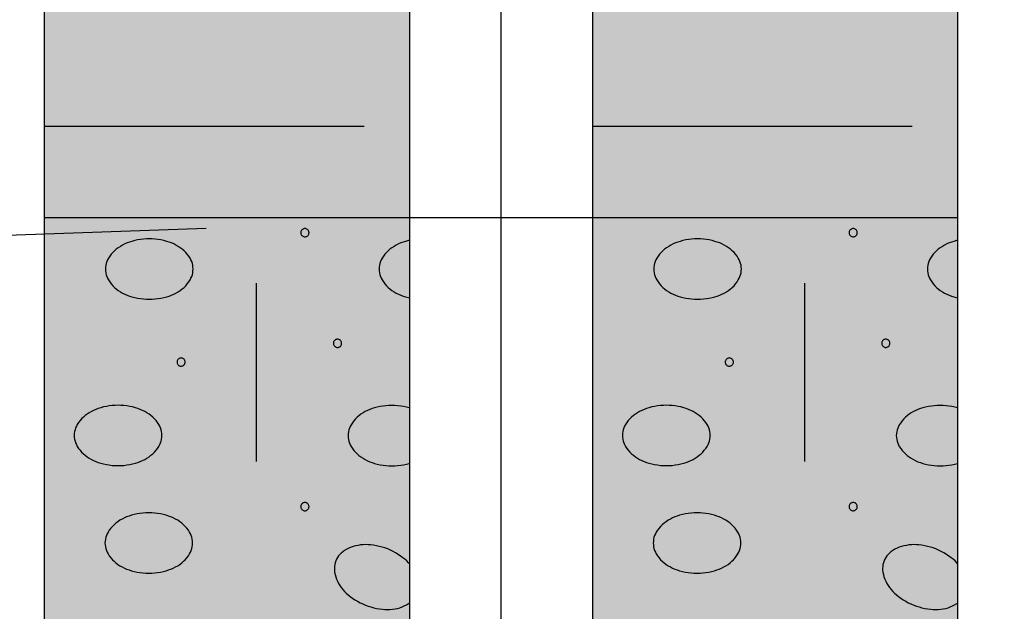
# Model space of a CAD drawing. Header units: metres. Extents: x -4.6 to 57.4, y 270.2 to 298.9.
# Tile 7 of 21: x 23.529 to 24.607, y 282.539 to 283.187. Entities that reach past the tile are written whole.
import ezdxf

# ---------------------------------------------------------------- set-up
doc = ezdxf.new("R2010")
doc.units = ezdxf.units.M
for name, pattern in [('ACAD_ISO02W100', [15, 12, -3]), ('DASH-DOT', [3.556, 1.524, -1.016, 0, -1.016]), ('SOLID', [0])]:
    doc.linetypes.add(name, pattern=pattern)
doc.layers.add('_GTC_rozhrani_geotypu', color=254, linetype='ACAD_ISO02W100')
doc.layers.add('_sonda_C-4', color=6, linetype='SOLID')

msp = doc.modelspace()

# ---------------------------------------------------------------- linework, layer by layer
at = {"layer": '_GTC_rozhrani_geotypu', "ltscale": 0.5, "flags": 128}
msp.add_lwpolyline([(17.8282, 282.0469), (19.1126, 282.4181), (19.9258, 282.5962), (20.9585, 282.7774), (21.8312, 282.8649), (22.5474, 282.9159), (24.0563, 282.97), (29.5277, 283.0343), (31.5002, 283.0574)], dxfattribs=at)
at = {"layer": '_sonda_C-4', "color": 7, "linetype": 'SOLID'}
for points in [[(23.5563, 284.57), (23.5563, 282.97)], [(23.9563, 282.97), (23.9563, 284.57)], [(24.1563, 284.57), (24.1563, 282.97)], [(24.5563, 282.97), (24.5563, 284.57)], [(23.5563, 283.07), (23.9063, 283.07)], [(24.1563, 283.07), (24.5063, 283.07)], [(23.5563, 282.97), (23.9563, 282.97)], [(23.5563, 282.97), (23.5563, 282.17)], [(23.5563, 282.97), (23.9563, 282.97)], [(23.9563, 282.17), (23.9563, 282.97)], [(23.9563, 282.97), (24.1563, 282.97)], [(23.9563, 282.97), (24.1563, 282.97)], [(24.1563, 282.97), (24.5563, 282.97)], [(24.1563, 282.97), (24.1563, 282.17)], [(24.1563, 282.97), (24.5563, 282.97)], [(24.5563, 282.17), (24.5563, 282.97)], [(23.8461, 282.9535), (23.846, 282.9542), (23.8458, 282.9549), (23.8456, 282.9555), (23.8452, 282.9561), (23.8447, 282.9566), (23.8442, 282.9571), (23.8436, 282.9575), (23.843, 282.9577), (23.8423, 282.9579), (23.8416, 282.958), (23.8409, 282.9579), (23.8402, 282.9578), (23.8396, 282.9575), (23.839, 282.9571), (23.8384, 282.9567), (23.8379, 282.9562), (23.8376, 282.9556), (23.8373, 282.9549), (23.8371, 282.9542), (23.8371, 282.9535), (23.8371, 282.9528), (23.8372, 282.9522), (23.8375, 282.9515), (23.8379, 282.9509), (23.8383, 282.9504), (23.8388, 282.9499), (23.8394, 282.9495), (23.8401, 282.9492), (23.8407, 282.949), (23.8414, 282.949), (23.8421, 282.949), (23.8428, 282.9492), (23.8435, 282.9494), (23.8441, 282.9498), (23.8446, 282.9502), (23.8451, 282.9507), (23.8455, 282.9513), (23.8458, 282.9519), (23.846, 282.9526), (23.8461, 282.9533), (23.8461, 282.9535)], [(24.4461, 282.9535), (24.446, 282.9542), (24.4458, 282.9549), (24.4456, 282.9555), (24.4452, 282.9561), (24.4447, 282.9566), (24.4442, 282.9571), (24.4436, 282.9575), (24.443, 282.9577), (24.4423, 282.9579), (24.4416, 282.958), (24.4409, 282.9579), (24.4402, 282.9578), (24.4396, 282.9575), (24.439, 282.9571), (24.4384, 282.9567), (24.4379, 282.9562), (24.4376, 282.9556), (24.4373, 282.9549), (24.4371, 282.9542), (24.4371, 282.9535), (24.4371, 282.9528), (24.4372, 282.9522), (24.4375, 282.9515), (24.4379, 282.9509), (24.4383, 282.9504), (24.4388, 282.9499), (24.4394, 282.9495), (24.4401, 282.9492), (24.4407, 282.949), (24.4414, 282.949), (24.4421, 282.949), (24.4428, 282.9492), (24.4435, 282.9494), (24.4441, 282.9498), (24.4446, 282.9502), (24.4451, 282.9507), (24.4455, 282.9513), (24.4458, 282.9519), (24.446, 282.9526), (24.4461, 282.9533), (24.4461, 282.9535)], [(23.6233, 282.9137), (23.6234, 282.9116), (23.6237, 282.9095), (23.6241, 282.9075), (23.6248, 282.9055), (23.6256, 282.9036), (23.6266, 282.9017), (23.6266, 282.9017), (23.628, 282.8995), (23.6296, 282.8974), (23.6314, 282.8954), (23.6332, 282.8936), (23.6352, 282.8919), (23.6373, 282.8903), (23.6373, 282.8903), (23.6397, 282.8888), (23.642, 282.8874), (23.6445, 282.8862), (23.647, 282.8851), (23.6496, 282.8841), (23.6522, 282.8833), (23.6522, 282.8833), (23.6553, 282.8825), (23.6585, 282.8818), (23.6617, 282.8813), (23.6648, 282.8809), (23.6681, 282.8807), (23.6713, 282.8806), (23.6713, 282.8806), (23.6745, 282.8807), (23.6777, 282.8809), (23.6809, 282.8813), (23.684, 282.8818), (23.6872, 282.8825), (23.6903, 282.8833), (23.6903, 282.8833), (23.6929, 282.8841), (23.6955, 282.8851), (23.698, 282.8862), (23.7005, 282.8874), (23.7029, 282.8888), (23.7052, 282.8903), (23.7052, 282.8903), (23.7073, 282.8919), (23.7093, 282.8936), (23.7112, 282.8954), (23.7129, 282.8974), (23.7145, 282.8995), (23.7159, 282.9017), (23.7159, 282.9017), (23.7169, 282.9036), (23.7177, 282.9055), (23.7184, 282.9075), (23.7189, 282.9095), (23.7191, 282.9116), (23.7192, 282.9137), (23.7191, 282.9158), (23.7189, 282.9178), (23.7184, 282.9199), (23.7177, 282.9218), (23.7169, 282.9238), (23.7159, 282.9256), (23.7159, 282.9256), (23.7145, 282.9278), (23.7129, 282.9299), (23.7112, 282.9319), (23.7093, 282.9337), (23.7073, 282.9354), (23.7052, 282.937), (23.7029, 282.9385), (23.7005, 282.9399), (23.698, 282.9411), (23.6955, 282.9422), (23.6929, 282.9432), (23.6903, 282.944), (23.6903, 282.944), (23.6872, 282.9448), (23.684, 282.9455), (23.6809, 282.946), (23.6777, 282.9464), (23.6745, 282.9466), (23.6713, 282.9467), (23.6713, 282.9467), (23.6681, 282.9466), (23.6648, 282.9464), (23.6617, 282.946), (23.6585, 282.9455), (23.6553, 282.9448), (23.6522, 282.944), (23.6522, 282.944), (23.6496, 282.9432), (23.647, 282.9422), (23.6445, 282.9411), (23.642, 282.9399), (23.6397, 282.9385), (23.6373, 282.937), (23.6352, 282.9354), (23.6332, 282.9337), (23.6314, 282.9319), (23.6296, 282.9299), (23.628, 282.9278), (23.6266, 282.9256), (23.6256, 282.9238), (23.6248, 282.9218), (23.6241, 282.9199), (23.6237, 282.9178), (23.6234, 282.9158), (23.6233, 282.9137), (23.6233, 282.9137)], [(23.9563, 282.9452), (23.9548, 282.9448), (23.9517, 282.944), (23.9491, 282.9432), (23.9465, 282.9422), (23.944, 282.9411), (23.9415, 282.9399), (23.9392, 282.9385), (23.9368, 282.937), (23.9347, 282.9354), (23.9327, 282.9337), (23.9309, 282.9319), (23.9291, 282.9299), (23.9275, 282.9278), (23.9261, 282.9256), (23.9251, 282.9238), (23.9243, 282.9218), (23.9236, 282.9199), (23.9232, 282.9178), (23.9229, 282.9158), (23.9228, 282.9137), (23.9229, 282.9116), (23.9232, 282.9095), (23.9236, 282.9075), (23.9243, 282.9055), (23.9251, 282.9036), (23.9261, 282.9017), (23.9261, 282.9017), (23.9275, 282.8995), (23.9291, 282.8974), (23.9309, 282.8954), (23.9327, 282.8936), (23.9347, 282.8919), (23.9368, 282.8903), (23.9368, 282.8903), (23.9392, 282.8888), (23.9415, 282.8874), (23.944, 282.8862), (23.9465, 282.8851), (23.9491, 282.8841), (23.9517, 282.8833), (23.9517, 282.8833), (23.9548, 282.8825), (23.9563, 282.8822)], [(23.9517, 282.944), (23.9517, 282.944)], [(24.2233, 282.9137), (24.2234, 282.9116), (24.2237, 282.9095), (24.2241, 282.9075), (24.2248, 282.9055), (24.2256, 282.9036), (24.2266, 282.9017), (24.2266, 282.9017), (24.228, 282.8995), (24.2296, 282.8974), (24.2314, 282.8954), (24.2332, 282.8936), (24.2352, 282.8919), (24.2373, 282.8903), (24.2373, 282.8903), (24.2397, 282.8888), (24.242, 282.8874), (24.2445, 282.8862), (24.247, 282.8851), (24.2496, 282.8841), (24.2522, 282.8833), (24.2522, 282.8833), (24.2553, 282.8825), (24.2585, 282.8818), (24.2617, 282.8813), (24.2648, 282.8809), (24.2681, 282.8807), (24.2713, 282.8806), (24.2713, 282.8806), (24.2745, 282.8807), (24.2777, 282.8809), (24.2809, 282.8813), (24.284, 282.8818), (24.2872, 282.8825), (24.2903, 282.8833), (24.2903, 282.8833), (24.2929, 282.8841), (24.2955, 282.8851), (24.298, 282.8862), (24.3005, 282.8874), (24.3029, 282.8888), (24.3052, 282.8903), (24.3052, 282.8903), (24.3073, 282.8919), (24.3093, 282.8936), (24.3112, 282.8954), (24.3129, 282.8974), (24.3145, 282.8995), (24.3159, 282.9017), (24.3159, 282.9017), (24.3169, 282.9036), (24.3177, 282.9055), (24.3184, 282.9075), (24.3189, 282.9095), (24.3191, 282.9116), (24.3192, 282.9137), (24.3191, 282.9158), (24.3189, 282.9178), (24.3184, 282.9199), (24.3177, 282.9218), (24.3169, 282.9238), (24.3159, 282.9256), (24.3159, 282.9256), (24.3145, 282.9278), (24.3129, 282.9299), (24.3112, 282.9319), (24.3093, 282.9337), (24.3073, 282.9354), (24.3052, 282.937), (24.3029, 282.9385), (24.3005, 282.9399), (24.298, 282.9411), (24.2955, 282.9422), (24.2929, 282.9432), (24.2903, 282.944), (24.2903, 282.944), (24.2872, 282.9448), (24.284, 282.9455), (24.2809, 282.946), (24.2777, 282.9464), (24.2745, 282.9466), (24.2713, 282.9467), (24.2713, 282.9467), (24.2681, 282.9466), (24.2648, 282.9464), (24.2617, 282.946), (24.2585, 282.9455), (24.2553, 282.9448), (24.2522, 282.944), (24.2522, 282.944), (24.2496, 282.9432), (24.247, 282.9422), (24.2445, 282.9411), (24.242, 282.9399), (24.2397, 282.9385), (24.2373, 282.937), (24.2352, 282.9354), (24.2332, 282.9337), (24.2314, 282.9319), (24.2296, 282.9299), (24.228, 282.9278), (24.2266, 282.9256), (24.2256, 282.9238), (24.2248, 282.9218), (24.2241, 282.9199), (24.2237, 282.9178), (24.2234, 282.9158), (24.2233, 282.9137), (24.2233, 282.9137)], [(24.5563, 282.9452), (24.5548, 282.9448), (24.5517, 282.944), (24.5491, 282.9432), (24.5465, 282.9422), (24.544, 282.9411), (24.5415, 282.9399), (24.5392, 282.9385), (24.5368, 282.937), (24.5347, 282.9354), (24.5327, 282.9337), (24.5309, 282.9319), (24.5291, 282.9299), (24.5275, 282.9278), (24.5261, 282.9256), (24.5251, 282.9238), (24.5243, 282.9218), (24.5236, 282.9199), (24.5232, 282.9178), (24.5229, 282.9158), (24.5228, 282.9137), (24.5229, 282.9116), (24.5232, 282.9095), (24.5236, 282.9075), (24.5243, 282.9055), (24.5251, 282.9036), (24.5261, 282.9017), (24.5261, 282.9017), (24.5275, 282.8995), (24.5291, 282.8974), (24.5309, 282.8954), (24.5327, 282.8936), (24.5347, 282.8919), (24.5368, 282.8903), (24.5368, 282.8903), (24.5392, 282.8888), (24.5415, 282.8874), (24.544, 282.8862), (24.5465, 282.8851), (24.5491, 282.8841), (24.5517, 282.8833), (24.5517, 282.8833), (24.5548, 282.8825), (24.5563, 282.8822)], [(24.5517, 282.944), (24.5517, 282.944)], [(23.9228, 282.9137), (23.9228, 282.9137)], [(24.5228, 282.9137), (24.5228, 282.9137)], [(23.7883, 282.8981), (23.7883, 282.7029)], [(24.3883, 282.8981), (24.3883, 282.7029)], [(23.8818, 282.8323), (23.8818, 282.833), (23.8816, 282.8337), (23.8813, 282.8344), (23.881, 282.835), (23.8805, 282.8355), (23.88, 282.836), (23.8794, 282.8363), (23.8787, 282.8366), (23.878, 282.8368), (23.8773, 282.8368), (23.8766, 282.8368), (23.876, 282.8366), (23.8753, 282.8364), (23.8747, 282.836), (23.8742, 282.8355), (23.8737, 282.835), (23.8733, 282.8344), (23.873, 282.8338), (23.8729, 282.8331), (23.8728, 282.8324), (23.8728, 282.8317), (23.873, 282.831), (23.8733, 282.8304), (23.8736, 282.8298), (23.8741, 282.8292), (23.8746, 282.8287), (23.8752, 282.8284), (23.8758, 282.8281), (23.8765, 282.8279), (23.8772, 282.8278), (23.8779, 282.8279), (23.8786, 282.828), (23.8792, 282.8283), (23.8798, 282.8286), (23.8804, 282.829), (23.8809, 282.8296), (23.8812, 282.8302), (23.8815, 282.8308), (23.8817, 282.8315), (23.8818, 282.8322), (23.8818, 282.8323)], [(24.4818, 282.8323), (24.4818, 282.833), (24.4816, 282.8337), (24.4813, 282.8344), (24.481, 282.835), (24.4805, 282.8355), (24.48, 282.836), (24.4794, 282.8363), (24.4787, 282.8366), (24.478, 282.8368), (24.4773, 282.8368), (24.4766, 282.8368), (24.476, 282.8366), (24.4753, 282.8364), (24.4747, 282.836), (24.4742, 282.8355), (24.4737, 282.835), (24.4733, 282.8344), (24.473, 282.8338), (24.4729, 282.8331), (24.4728, 282.8324), (24.4728, 282.8317), (24.473, 282.831), (24.4733, 282.8304), (24.4736, 282.8298), (24.4741, 282.8292), (24.4746, 282.8287), (24.4752, 282.8284), (24.4758, 282.8281), (24.4765, 282.8279), (24.4772, 282.8278), (24.4779, 282.8279), (24.4786, 282.828), (24.4792, 282.8283), (24.4798, 282.8286), (24.4804, 282.829), (24.4809, 282.8296), (24.4812, 282.8302), (24.4815, 282.8308), (24.4817, 282.8315), (24.4818, 282.8322), (24.4818, 282.8323)], [(23.7106, 282.8118), (23.7105, 282.8125), (23.7103, 282.8132), (23.7101, 282.8138), (23.7097, 282.8144), (23.7093, 282.815), (23.7087, 282.8154), (23.7081, 282.8158), (23.7075, 282.8161), (23.7068, 282.8162), (23.7061, 282.8163), (23.7054, 282.8162), (23.7047, 282.8161), (23.7041, 282.8158), (23.7035, 282.8155), (23.7029, 282.815), (23.7025, 282.8145), (23.7021, 282.8139), (23.7018, 282.8132), (23.7016, 282.8126), (23.7016, 282.8119), (23.7016, 282.8112), (23.7018, 282.8105), (23.702, 282.8098), (23.7024, 282.8092), (23.7028, 282.8087), (23.7033, 282.8082), (23.7039, 282.8078), (23.7046, 282.8075), (23.7052, 282.8074), (23.7059, 282.8073), (23.7066, 282.8073), (23.7073, 282.8075), (23.708, 282.8077), (23.7086, 282.8081), (23.7091, 282.8085), (23.7096, 282.809), (23.71, 282.8096), (23.7103, 282.8103), (23.7105, 282.8109), (23.7106, 282.8116), (23.7106, 282.8118)], [(24.3106, 282.8118), (24.3105, 282.8125), (24.3103, 282.8132), (24.3101, 282.8138), (24.3097, 282.8144), (24.3093, 282.815), (24.3087, 282.8154), (24.3081, 282.8158), (24.3075, 282.8161), (24.3068, 282.8162), (24.3061, 282.8163), (24.3054, 282.8162), (24.3047, 282.8161), (24.3041, 282.8158), (24.3035, 282.8155), (24.3029, 282.815), (24.3025, 282.8145), (24.3021, 282.8139), (24.3018, 282.8132), (24.3016, 282.8126), (24.3016, 282.8119), (24.3016, 282.8112), (24.3018, 282.8105), (24.302, 282.8098), (24.3024, 282.8092), (24.3028, 282.8087), (24.3033, 282.8082), (24.3039, 282.8078), (24.3046, 282.8075), (24.3052, 282.8074), (24.3059, 282.8073), (24.3066, 282.8073), (24.3073, 282.8075), (24.308, 282.8077), (24.3086, 282.8081), (24.3091, 282.8085), (24.3096, 282.809), (24.31, 282.8096), (24.3103, 282.8103), (24.3105, 282.8109), (24.3106, 282.8116), (24.3106, 282.8118)], [(23.5891, 282.7315), (23.5892, 282.7294), (23.5895, 282.7273), (23.59, 282.7253), (23.5906, 282.7233), (23.5915, 282.7214), (23.5925, 282.7195), (23.5925, 282.7195), (23.5939, 282.7173), (23.5955, 282.7152), (23.5972, 282.7133), (23.5991, 282.7114), (23.6011, 282.7097), (23.6032, 282.7081), (23.6032, 282.7081), (23.6055, 282.7066), (23.6079, 282.7052), (23.6103, 282.704), (23.6129, 282.7029), (23.6154, 282.7019), (23.6181, 282.7011), (23.6181, 282.7011), (23.6212, 282.7003), (23.6243, 282.6996), (23.6275, 282.6991), (23.6307, 282.6987), (23.6339, 282.6985), (23.6371, 282.6984), (23.6371, 282.6984), (23.6403, 282.6985), (23.6435, 282.6987), (23.6467, 282.6991), (23.6499, 282.6996), (23.653, 282.7003), (23.6561, 282.7011), (23.6561, 282.7011), (23.6588, 282.7019), (23.6613, 282.7029), (23.6639, 282.704), (23.6663, 282.7052), (23.6687, 282.7066), (23.671, 282.7081), (23.671, 282.7081), (23.6731, 282.7097), (23.6751, 282.7114), (23.677, 282.7133), (23.6787, 282.7152), (23.6803, 282.7173), (23.6818, 282.7195), (23.6818, 282.7195), (23.6828, 282.7214), (23.6836, 282.7233), (23.6842, 282.7253), (23.6847, 282.7273), (23.685, 282.7294), (23.6851, 282.7315), (23.685, 282.7336), (23.6847, 282.7356), (23.6842, 282.7377), (23.6836, 282.7397), (23.6828, 282.7416), (23.6818, 282.7434), (23.6818, 282.7434), (23.6803, 282.7456), (23.6787, 282.7477), (23.677, 282.7497), (23.6751, 282.7515), (23.6731, 282.7533), (23.671, 282.7548), (23.6687, 282.7563), (23.6663, 282.7577), (23.6639, 282.7589), (23.6613, 282.76), (23.6588, 282.761), (23.6561, 282.7618), (23.6561, 282.7618), (23.653, 282.7626), (23.6499, 282.7633), (23.6467, 282.7638), (23.6435, 282.7642), (23.6403, 282.7644), (23.6371, 282.7645), (23.6371, 282.7645), (23.6339, 282.7644), (23.6307, 282.7642), (23.6275, 282.7638), (23.6243, 282.7633), (23.6212, 282.7626), (23.6181, 282.7618), (23.6181, 282.7618), (23.6154, 282.761), (23.6129, 282.76), (23.6103, 282.7589), (23.6079, 282.7577), (23.6055, 282.7563), (23.6032, 282.7548), (23.6011, 282.7533), (23.5991, 282.7515), (23.5972, 282.7497), (23.5955, 282.7477), (23.5939, 282.7456), (23.5925, 282.7434), (23.5915, 282.7416), (23.5906, 282.7397), (23.59, 282.7377), (23.5895, 282.7356), (23.5892, 282.7336), (23.5891, 282.7315), (23.5891, 282.7315)], [(23.9563, 282.7615), (23.9558, 282.7616), (23.9527, 282.7624), (23.9496, 282.7631), (23.9464, 282.7636), (23.9432, 282.764), (23.94, 282.7642), (23.9368, 282.7643), (23.9336, 282.7642), (23.9303, 282.764), (23.9272, 282.7636), (23.924, 282.7631), (23.9208, 282.7624), (23.9177, 282.7616), (23.9151, 282.7608), (23.9125, 282.7598), (23.91, 282.7587), (23.9075, 282.7575), (23.9052, 282.7561), (23.9029, 282.7546), (23.9007, 282.753), (23.8987, 282.7513), (23.8969, 282.7495), (23.8951, 282.7475), (23.8936, 282.7454), (23.8921, 282.7432), (23.8911, 282.7414), (23.8903, 282.7394), (23.8896, 282.7375), (23.8892, 282.7354), (23.8889, 282.7334), (23.8888, 282.7313), (23.8889, 282.7292), (23.8892, 282.7271), (23.8896, 282.7251), (23.8903, 282.7231), (23.8911, 282.7212), (23.8921, 282.7193), (23.8921, 282.7193), (23.8936, 282.7171), (23.8951, 282.715), (23.8969, 282.713), (23.8987, 282.7112), (23.9007, 282.7095), (23.9029, 282.7079), (23.9029, 282.7079), (23.9052, 282.7064), (23.9075, 282.705), (23.91, 282.7038), (23.9125, 282.7027), (23.9151, 282.7017), (23.9177, 282.7009), (23.9177, 282.7009), (23.9208, 282.7001), (23.924, 282.6994), (23.9272, 282.6989), (23.9303, 282.6985), (23.9336, 282.6983), (23.9368, 282.6982), (23.9368, 282.6982), (23.94, 282.6983), (23.9432, 282.6985), (23.9464, 282.6989), (23.9496, 282.6994), (23.9527, 282.7001), (23.9558, 282.7009), (23.9558, 282.7009), (23.9563, 282.7011)], [(23.9177, 282.7616), (23.9177, 282.7616)], [(23.9368, 282.7643), (23.9368, 282.7643)], [(23.9558, 282.7616), (23.9558, 282.7616)], [(24.1891, 282.7315), (24.1892, 282.7294), (24.1895, 282.7273), (24.19, 282.7253), (24.1906, 282.7233), (24.1915, 282.7214), (24.1925, 282.7195), (24.1925, 282.7195), (24.1939, 282.7173), (24.1955, 282.7152), (24.1972, 282.7133), (24.1991, 282.7114), (24.2011, 282.7097), (24.2032, 282.7081), (24.2032, 282.7081), (24.2055, 282.7066), (24.2079, 282.7052), (24.2103, 282.704), (24.2129, 282.7029), (24.2154, 282.7019), (24.2181, 282.7011), (24.2181, 282.7011), (24.2212, 282.7003), (24.2243, 282.6996), (24.2275, 282.6991), (24.2307, 282.6987), (24.2339, 282.6985), (24.2371, 282.6984), (24.2371, 282.6984), (24.2403, 282.6985), (24.2435, 282.6987), (24.2467, 282.6991), (24.2499, 282.6996), (24.253, 282.7003), (24.2561, 282.7011), (24.2561, 282.7011), (24.2588, 282.7019), (24.2613, 282.7029), (24.2639, 282.704), (24.2663, 282.7052), (24.2687, 282.7066), (24.271, 282.7081), (24.271, 282.7081), (24.2731, 282.7097), (24.2751, 282.7114), (24.277, 282.7133), (24.2787, 282.7152), (24.2803, 282.7173), (24.2818, 282.7195), (24.2818, 282.7195), (24.2828, 282.7214), (24.2836, 282.7233), (24.2842, 282.7253), (24.2847, 282.7273), (24.285, 282.7294), (24.2851, 282.7315), (24.285, 282.7336), (24.2847, 282.7356), (24.2842, 282.7377), (24.2836, 282.7397), (24.2828, 282.7416), (24.2818, 282.7434), (24.2818, 282.7434), (24.2803, 282.7456), (24.2787, 282.7477), (24.277, 282.7497), (24.2751, 282.7515), (24.2731, 282.7533), (24.271, 282.7548), (24.2687, 282.7563), (24.2663, 282.7577), (24.2639, 282.7589), (24.2613, 282.76), (24.2588, 282.761), (24.2561, 282.7618), (24.2561, 282.7618), (24.253, 282.7626), (24.2499, 282.7633), (24.2467, 282.7638), (24.2435, 282.7642), (24.2403, 282.7644), (24.2371, 282.7645), (24.2371, 282.7645), (24.2339, 282.7644), (24.2307, 282.7642), (24.2275, 282.7638), (24.2243, 282.7633), (24.2212, 282.7626), (24.2181, 282.7618), (24.2181, 282.7618), (24.2154, 282.761), (24.2129, 282.76), (24.2103, 282.7589), (24.2079, 282.7577), (24.2055, 282.7563), (24.2032, 282.7548), (24.2011, 282.7533), (24.1991, 282.7515), (24.1972, 282.7497), (24.1955, 282.7477), (24.1939, 282.7456), (24.1925, 282.7434), (24.1915, 282.7416), (24.1906, 282.7397), (24.19, 282.7377), (24.1895, 282.7356), (24.1892, 282.7336), (24.1891, 282.7315), (24.1891, 282.7315)], [(24.5563, 282.7615), (24.5558, 282.7616), (24.5527, 282.7624), (24.5496, 282.7631), (24.5464, 282.7636), (24.5432, 282.764), (24.54, 282.7642), (24.5368, 282.7643), (24.5336, 282.7642), (24.5303, 282.764), (24.5272, 282.7636), (24.524, 282.7631), (24.5208, 282.7624), (24.5177, 282.7616), (24.5151, 282.7608), (24.5125, 282.7598), (24.51, 282.7587), (24.5075, 282.7575), (24.5052, 282.7561), (24.5029, 282.7546), (24.5007, 282.753), (24.4987, 282.7513), (24.4969, 282.7495), (24.4951, 282.7475), (24.4936, 282.7454), (24.4921, 282.7432), (24.4911, 282.7414), (24.4903, 282.7394), (24.4896, 282.7375), (24.4892, 282.7354), (24.4889, 282.7334), (24.4888, 282.7313), (24.4889, 282.7292), (24.4892, 282.7271), (24.4896, 282.7251), (24.4903, 282.7231), (24.4911, 282.7212), (24.4921, 282.7193), (24.4921, 282.7193), (24.4936, 282.7171), (24.4951, 282.715), (24.4969, 282.713), (24.4987, 282.7112), (24.5007, 282.7095), (24.5029, 282.7079), (24.5029, 282.7079), (24.5052, 282.7064), (24.5075, 282.705), (24.51, 282.7038), (24.5125, 282.7027), (24.5151, 282.7017), (24.5177, 282.7009), (24.5177, 282.7009), (24.5208, 282.7001), (24.524, 282.6994), (24.5272, 282.6989), (24.5303, 282.6985), (24.5336, 282.6983), (24.5368, 282.6982), (24.5368, 282.6982), (24.54, 282.6983), (24.5432, 282.6985), (24.5464, 282.6989), (24.5496, 282.6994), (24.5527, 282.7001), (24.5558, 282.7009), (24.5558, 282.7009), (24.5563, 282.7011)], [(24.5177, 282.7616), (24.5177, 282.7616)], [(24.5368, 282.7643), (24.5368, 282.7643)], [(24.5558, 282.7616), (24.5558, 282.7616)], [(23.8888, 282.7313), (23.8888, 282.7313)], [(24.4888, 282.7313), (24.4888, 282.7313)], [(23.8461, 282.6535), (23.846, 282.6542), (23.8458, 282.6549), (23.8456, 282.6555), (23.8452, 282.6561), (23.8447, 282.6566), (23.8442, 282.6571), (23.8436, 282.6575), (23.843, 282.6577), (23.8423, 282.6579), (23.8416, 282.658), (23.8409, 282.6579), (23.8402, 282.6578), (23.8396, 282.6575), (23.839, 282.6571), (23.8384, 282.6567), (23.8379, 282.6562), (23.8376, 282.6556), (23.8373, 282.6549), (23.8371, 282.6542), (23.8371, 282.6535), (23.8371, 282.6528), (23.8372, 282.6522), (23.8375, 282.6515), (23.8379, 282.6509), (23.8383, 282.6504), (23.8388, 282.6499), (23.8394, 282.6495), (23.8401, 282.6492), (23.8407, 282.649), (23.8414, 282.649), (23.8421, 282.649), (23.8428, 282.6492), (23.8435, 282.6494), (23.8441, 282.6498), (23.8446, 282.6502), (23.8451, 282.6507), (23.8455, 282.6513), (23.8458, 282.6519), (23.846, 282.6526), (23.8461, 282.6533), (23.8461, 282.6535)], [(24.4461, 282.6535), (24.446, 282.6542), (24.4458, 282.6549), (24.4456, 282.6555), (24.4452, 282.6561), (24.4447, 282.6566), (24.4442, 282.6571), (24.4436, 282.6575), (24.443, 282.6577), (24.4423, 282.6579), (24.4416, 282.658), (24.4409, 282.6579), (24.4402, 282.6578), (24.4396, 282.6575), (24.439, 282.6571), (24.4384, 282.6567), (24.4379, 282.6562), (24.4376, 282.6556), (24.4373, 282.6549), (24.4371, 282.6542), (24.4371, 282.6535), (24.4371, 282.6528), (24.4372, 282.6522), (24.4375, 282.6515), (24.4379, 282.6509), (24.4383, 282.6504), (24.4388, 282.6499), (24.4394, 282.6495), (24.4401, 282.6492), (24.4407, 282.649), (24.4414, 282.649), (24.4421, 282.649), (24.4428, 282.6492), (24.4435, 282.6494), (24.4441, 282.6498), (24.4446, 282.6502), (24.4451, 282.6507), (24.4455, 282.6513), (24.4458, 282.6519), (24.446, 282.6526), (24.4461, 282.6533), (24.4461, 282.6535)], [(23.6228, 282.6137), (23.6229, 282.6116), (23.6232, 282.6095), (23.6236, 282.6075), (23.6243, 282.6055), (23.6251, 282.6036), (23.6261, 282.6017), (23.6261, 282.6017), (23.6275, 282.5995), (23.6291, 282.5974), (23.6309, 282.5954), (23.6327, 282.5936), (23.6347, 282.5919), (23.6368, 282.5903), (23.6368, 282.5903), (23.6392, 282.5888), (23.6415, 282.5874), (23.644, 282.5862), (23.6465, 282.5851), (23.6491, 282.5841), (23.6517, 282.5833), (23.6517, 282.5833), (23.6548, 282.5825), (23.658, 282.5818), (23.6611, 282.5813), (23.6643, 282.5809), (23.6675, 282.5807), (23.6708, 282.5806), (23.6708, 282.5806), (23.674, 282.5807), (23.6772, 282.5809), (23.6804, 282.5813), (23.6835, 282.5818), (23.6867, 282.5825), (23.6898, 282.5833), (23.6898, 282.5833), (23.6924, 282.5841), (23.695, 282.5851), (23.6975, 282.5862), (23.7, 282.5874), (23.7024, 282.5888), (23.7047, 282.5903), (23.7047, 282.5903), (23.7068, 282.5919), (23.7088, 282.5936), (23.7107, 282.5954), (23.7124, 282.5974), (23.714, 282.5995), (23.7154, 282.6017), (23.7154, 282.6017), (23.7164, 282.6036), (23.7172, 282.6055), (23.7179, 282.6075), (23.7183, 282.6095), (23.7186, 282.6116), (23.7187, 282.6137), (23.7186, 282.6158), (23.7183, 282.6178), (23.7179, 282.6199), (23.7172, 282.6218), (23.7164, 282.6238), (23.7154, 282.6256), (23.7154, 282.6256), (23.714, 282.6278), (23.7124, 282.6299), (23.7107, 282.6319), (23.7088, 282.6337), (23.7068, 282.6354), (23.7047, 282.637), (23.7024, 282.6385), (23.7, 282.6399), (23.6975, 282.6411), (23.695, 282.6422), (23.6924, 282.6432), (23.6898, 282.644), (23.6898, 282.644), (23.6867, 282.6448), (23.6835, 282.6455), (23.6804, 282.646), (23.6772, 282.6464), (23.674, 282.6466), (23.6708, 282.6467), (23.6708, 282.6467), (23.6675, 282.6466), (23.6643, 282.6464), (23.6611, 282.646), (23.658, 282.6455), (23.6548, 282.6448), (23.6517, 282.644), (23.6517, 282.644), (23.6491, 282.6432), (23.6465, 282.6422), (23.644, 282.6411), (23.6415, 282.6399), (23.6392, 282.6385), (23.6368, 282.637), (23.6347, 282.6354), (23.6327, 282.6337), (23.6309, 282.6319), (23.6291, 282.6299), (23.6275, 282.6278), (23.6261, 282.6256), (23.6251, 282.6238), (23.6243, 282.6218), (23.6236, 282.6199), (23.6232, 282.6178), (23.6229, 282.6158), (23.6228, 282.6137), (23.6228, 282.6137)], [(24.2228, 282.6137), (24.2229, 282.6116), (24.2232, 282.6095), (24.2236, 282.6075), (24.2243, 282.6055), (24.2251, 282.6036), (24.2261, 282.6017), (24.2261, 282.6017), (24.2275, 282.5995), (24.2291, 282.5974), (24.2309, 282.5954), (24.2327, 282.5936), (24.2347, 282.5919), (24.2368, 282.5903), (24.2368, 282.5903), (24.2392, 282.5888), (24.2415, 282.5874), (24.244, 282.5862), (24.2465, 282.5851), (24.2491, 282.5841), (24.2517, 282.5833), (24.2517, 282.5833), (24.2548, 282.5825), (24.258, 282.5818), (24.2611, 282.5813), (24.2643, 282.5809), (24.2675, 282.5807), (24.2708, 282.5806), (24.2708, 282.5806), (24.274, 282.5807), (24.2772, 282.5809), (24.2804, 282.5813), (24.2835, 282.5818), (24.2867, 282.5825), (24.2898, 282.5833), (24.2898, 282.5833), (24.2924, 282.5841), (24.295, 282.5851), (24.2975, 282.5862), (24.3, 282.5874), (24.3024, 282.5888), (24.3047, 282.5903), (24.3047, 282.5903), (24.3068, 282.5919), (24.3088, 282.5936), (24.3107, 282.5954), (24.3124, 282.5974), (24.314, 282.5995), (24.3154, 282.6017), (24.3154, 282.6017), (24.3164, 282.6036), (24.3172, 282.6055), (24.3179, 282.6075), (24.3183, 282.6095), (24.3186, 282.6116), (24.3187, 282.6137), (24.3186, 282.6158), (24.3183, 282.6178), (24.3179, 282.6199), (24.3172, 282.6218), (24.3164, 282.6238), (24.3154, 282.6256), (24.3154, 282.6256), (24.314, 282.6278), (24.3124, 282.6299), (24.3107, 282.6319), (24.3088, 282.6337), (24.3068, 282.6354), (24.3047, 282.637), (24.3024, 282.6385), (24.3, 282.6399), (24.2975, 282.6411), (24.295, 282.6422), (24.2924, 282.6432), (24.2898, 282.644), (24.2898, 282.644), (24.2867, 282.6448), (24.2835, 282.6455), (24.2804, 282.646), (24.2772, 282.6464), (24.274, 282.6466), (24.2708, 282.6467), (24.2708, 282.6467), (24.2675, 282.6466), (24.2643, 282.6464), (24.2611, 282.646), (24.258, 282.6455), (24.2548, 282.6448), (24.2517, 282.644), (24.2517, 282.644), (24.2491, 282.6432), (24.2465, 282.6422), (24.244, 282.6411), (24.2415, 282.6399), (24.2392, 282.6385), (24.2368, 282.637), (24.2347, 282.6354), (24.2327, 282.6337), (24.2309, 282.6319), (24.2291, 282.6299), (24.2275, 282.6278), (24.2261, 282.6256), (24.2251, 282.6238), (24.2243, 282.6218), (24.2236, 282.6199), (24.2232, 282.6178), (24.2229, 282.6158), (24.2228, 282.6137), (24.2228, 282.6137)], [(23.9563, 282.5905), (23.955, 282.592), (23.9531, 282.594), (23.951, 282.5958), (23.9489, 282.5975), (23.9463, 282.5994), (23.9436, 282.6012), (23.9409, 282.6029), (23.938, 282.6044), (23.9351, 282.6058), (23.9322, 282.6071), (23.9292, 282.6082), (23.9261, 282.6092), (23.923, 282.61), (23.9199, 282.6107), (23.9167, 282.6112), (23.9135, 282.6116), (23.9108, 282.6118), (23.908, 282.6119), (23.9053, 282.6118), (23.9025, 282.6115), (23.8998, 282.6111), (23.8971, 282.6106), (23.8945, 282.6099), (23.8921, 282.6091), (23.8896, 282.608), (23.8873, 282.6068), (23.885, 282.6055), (23.8829, 282.604), (23.8813, 282.6026), (23.8798, 282.6012), (23.8785, 282.5995), (23.8773, 282.5978), (23.8763, 282.596), (23.8754, 282.5941), (23.8747, 282.5921), (23.8742, 282.5901), (23.8739, 282.588), (23.8738, 282.5859), (23.8738, 282.5839), (23.8741, 282.5818), (23.8741, 282.5818), (23.8746, 282.5792), (23.8753, 282.5767), (23.8762, 282.5742), (23.8772, 282.5718), (23.8784, 282.5694), (23.8798, 282.5672), (23.8798, 282.5672), (23.8814, 282.565), (23.8831, 282.5628), (23.885, 282.5607), (23.8869, 282.5588), (23.8889, 282.5569), (23.8911, 282.5552), (23.8911, 282.5552), (23.8936, 282.5533), (23.8963, 282.5515), (23.8991, 282.5499), (23.9019, 282.5483), (23.9048, 282.5469), (23.9078, 282.5457), (23.9078, 282.5457), (23.9108, 282.5446), (23.9138, 282.5436), (23.9169, 282.5428), (23.9201, 282.5421), (23.9232, 282.5415), (23.9264, 282.5411), (23.9264, 282.5411), (23.9292, 282.5409), (23.9319, 282.5409), (23.9347, 282.541), (23.9374, 282.5412), (23.9402, 282.5416), (23.9429, 282.5421), (23.9429, 282.5421), (23.9454, 282.5428), (23.9479, 282.5437), (23.9503, 282.5447), (23.9526, 282.5459), (23.9549, 282.5473), (23.9563, 282.5483)], [(23.8971, 282.6106), (23.8971, 282.6106)], [(24.5563, 282.5905), (24.555, 282.592), (24.5531, 282.594), (24.551, 282.5958), (24.5489, 282.5975), (24.5463, 282.5994), (24.5436, 282.6012), (24.5409, 282.6029), (24.538, 282.6044), (24.5351, 282.6058), (24.5322, 282.6071), (24.5292, 282.6082), (24.5261, 282.6092), (24.523, 282.61), (24.5199, 282.6107), (24.5167, 282.6112), (24.5135, 282.6116), (24.5108, 282.6118), (24.508, 282.6119), (24.5053, 282.6118), (24.5025, 282.6115), (24.4998, 282.6111), (24.4971, 282.6106), (24.4945, 282.6099), (24.4921, 282.6091), (24.4896, 282.608), (24.4873, 282.6068), (24.485, 282.6055), (24.4829, 282.604), (24.4813, 282.6026), (24.4798, 282.6012), (24.4785, 282.5995), (24.4773, 282.5978), (24.4763, 282.596), (24.4754, 282.5941), (24.4747, 282.5921), (24.4742, 282.5901), (24.4739, 282.588), (24.4738, 282.5859), (24.4738, 282.5839), (24.4741, 282.5818), (24.4741, 282.5818), (24.4746, 282.5792), (24.4753, 282.5767), (24.4762, 282.5742), (24.4772, 282.5718), (24.4784, 282.5694), (24.4798, 282.5672), (24.4798, 282.5672), (24.4814, 282.565), (24.4831, 282.5628), (24.485, 282.5607), (24.4869, 282.5588), (24.4889, 282.5569), (24.4911, 282.5552), (24.4911, 282.5552), (24.4936, 282.5533), (24.4963, 282.5515), (24.4991, 282.5499), (24.5019, 282.5483), (24.5048, 282.5469), (24.5078, 282.5457), (24.5078, 282.5457), (24.5108, 282.5446), (24.5138, 282.5436), (24.5169, 282.5428), (24.5201, 282.5421), (24.5232, 282.5415), (24.5264, 282.5411), (24.5264, 282.5411), (24.5292, 282.5409), (24.5319, 282.5409), (24.5347, 282.541), (24.5374, 282.5412), (24.5402, 282.5416), (24.5429, 282.5421), (24.5429, 282.5421), (24.5454, 282.5428), (24.5479, 282.5437), (24.5503, 282.5447), (24.5526, 282.5459), (24.5549, 282.5473), (24.5563, 282.5483)], [(24.4971, 282.6106), (24.4971, 282.6106)], [(23.9322, 282.6071), (23.9322, 282.6071)], [(24.5322, 282.6071), (24.5322, 282.6071)], [(23.8754, 282.5941), (23.8754, 282.5941)], [(24.4754, 282.5941), (24.4754, 282.5941)]]:
    msp.add_lwpolyline(points, dxfattribs=at)
at = {"layer": '_sonda_C-4', "color": 7, "linetype": 'DASH-DOT'}
for points in [[(24.0563, 282.97), (24.0563, 284.57)], [(24.0563, 282.17), (24.0563, 282.97)]]:
    msp.add_lwpolyline(points, dxfattribs=at)
at = {"layer": '_sonda_C-4', "color": 51}
for points in [[(23.5563, 282.97), (23.9563, 282.97), (23.5563, 284.57), (23.9563, 284.57)], [(24.1563, 282.97), (24.5563, 282.97), (24.1563, 284.57), (24.5563, 284.57)]]:
    msp.add_solid(points, dxfattribs=at)
at = {"layer": '_sonda_C-4', "color": 141}
for points in [[(23.5563, 282.17), (23.9563, 282.17), (23.5563, 282.97), (23.9563, 282.97)], [(24.1563, 282.17), (24.5563, 282.17), (24.1563, 282.97), (24.5563, 282.97)]]:
    msp.add_solid(points, dxfattribs=at)

doc.saveas('drawing.dxf')
